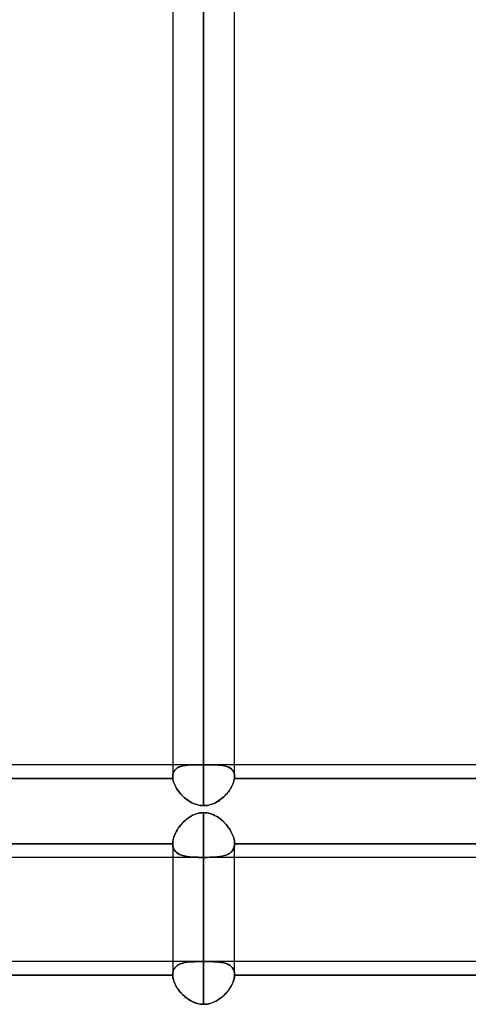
# Model space of a CAD drawing. Header units: millimetres. Extents: x -100 to 120, y -270 to 270.
# Tile 5 of 75: x 13 to 27, y -160 to -128. Entities that reach past the tile are written whole.
import ezdxf

# ---------------------------------------------------------------- set-up
doc = ezdxf.new("R2010")
doc.units = ezdxf.units.MM
doc.layers.add('MAIN-1', color=7, linetype='Continuous')
doc.layers.add('MAIN-2', color=7, linetype='Continuous')

msp = doc.modelspace()

# ---------------------------------------------------------------- linework, layer by layer
at = {"layer": 'MAIN-1'}
for p, q in [((17.481, 0), (17.481, -152.399)), ((19.496, -152.399), (19.496, 0)), ((18.489, -153.345), (18.489, 0)), ((17.481, -152.013), (9.496, -152.013)), ((27.481, -152.013), (19.496, -152.013)), ((17.485, -152.456), (9.493, -152.456)), ((17.481, -152.407), (17.481, -152.399)), ((17.482, -152.415), (17.481, -152.407)), ((17.482, -152.423), (17.482, -152.415)), ((17.482, -152.431), (17.482, -152.423)), ((17.483, -152.439), (17.482, -152.431)), ((17.484, -152.447), (17.483, -152.439)), ((17.485, -152.456), (17.484, -152.447)), ((17.491, -152.497), (17.485, -152.456)), ((17.5, -152.539), (17.491, -152.497)), ((17.513, -152.582), (17.5, -152.539)), ((17.529, -152.626), (17.513, -152.582)), ((17.547, -152.67), (17.529, -152.626)), ((17.569, -152.714), (17.547, -152.67)), ((19.43, -152.669), (19.409, -152.714)), ((19.449, -152.625), (19.43, -152.669)), ((19.465, -152.581), (19.449, -152.625)), ((19.477, -152.538), (19.465, -152.581)), ((19.487, -152.497), (19.477, -152.538)), ((19.493, -152.456), (19.487, -152.497)), ((19.494, -152.446), (19.493, -152.456)), ((27.485, -152.456), (19.493, -152.456)), ((19.495, -152.436), (19.494, -152.446)), ((19.496, -152.418), (19.495, -152.427)), ((19.495, -152.427), (19.495, -152.436)), ((19.496, -152.399), (19.496, -152.408)), ((19.496, -152.408), (19.496, -152.418)), ((17.593, -152.759), (17.569, -152.714)), ((17.62, -152.803), (17.593, -152.759)), ((17.649, -152.847), (17.62, -152.803)), ((17.68, -152.89), (17.649, -152.847)), ((17.714, -152.933), (17.68, -152.89)), ((17.75, -152.974), (17.714, -152.933)), ((17.788, -153.015), (17.75, -152.974)), ((17.828, -153.054), (17.788, -153.015)), ((19.19, -153.015), (19.15, -153.054)), ((19.228, -152.974), (19.19, -153.015)), ((19.264, -152.932), (19.228, -152.974)), ((19.298, -152.89), (19.264, -152.932)), ((19.329, -152.846), (19.298, -152.89)), ((19.358, -152.802), (19.329, -152.846)), ((19.385, -152.758), (19.358, -152.802)), ((19.409, -152.714), (19.385, -152.758)), ((17.87, -153.091), (17.828, -153.054)), ((17.914, -153.127), (17.87, -153.091)), ((17.959, -153.161), (17.914, -153.127)), ((18.006, -153.193), (17.959, -153.161)), ((18.055, -153.223), (18.006, -153.193)), ((18.105, -153.25), (18.055, -153.223)), ((18.157, -153.274), (18.105, -153.25)), ((18.21, -153.295), (18.157, -153.274)), ((18.264, -153.312), (18.21, -153.295)), ((18.319, -153.326), (18.264, -153.312)), ((18.375, -153.336), (18.319, -153.326)), ((18.432, -153.343), (18.375, -153.336)), ((18.489, -153.345), (18.432, -153.343)), ((18.545, -153.343), (18.489, -153.345)), ((18.602, -153.337), (18.545, -153.343)), ((18.657, -153.326), (18.602, -153.337)), ((18.713, -153.312), (18.657, -153.326)), ((18.767, -153.295), (18.713, -153.312)), ((18.821, -153.274), (18.767, -153.295)), ((18.872, -153.25), (18.821, -153.274)), ((18.923, -153.223), (18.872, -153.25)), ((18.971, -153.193), (18.923, -153.223)), ((19.019, -153.161), (18.971, -153.193)), ((19.064, -153.127), (19.019, -153.161)), ((19.108, -153.091), (19.064, -153.127)), ((19.15, -153.054), (19.108, -153.091)), ((28.489, -155.036), (2.267, -155.036)), ((17.481, -155.036), (17.481, -158.853)), ((18.489, -159.818), (18.489, -155.036)), ((19.496, -158.853), (19.496, -155.036)), ((17.481, -158.425), (9.496, -158.425)), ((27.481, -158.425), (19.496, -158.425)), ((17.481, -158.867), (9.496, -158.867)), ((17.481, -158.855), (17.481, -158.853)), ((17.481, -158.857), (17.481, -158.855)), ((17.481, -158.859), (17.481, -158.857)), ((17.481, -158.861), (17.481, -158.859)), ((17.481, -158.863), (17.481, -158.861)), ((17.481, -158.865), (17.481, -158.863)), ((17.481, -158.867), (17.481, -158.865)), ((17.484, -158.91), (17.481, -158.867)), ((17.491, -158.955), (17.484, -158.91)), ((17.501, -159), (17.491, -158.955)), ((17.514, -159.046), (17.501, -159)), ((17.531, -159.093), (17.514, -159.046)), ((17.551, -159.141), (17.531, -159.093)), ((19.443, -159.103), (19.425, -159.145)), ((19.458, -159.062), (19.443, -159.103)), ((19.471, -159.022), (19.458, -159.062)), ((19.481, -158.982), (19.471, -159.022)), ((19.489, -158.943), (19.481, -158.982)), ((19.494, -158.905), (19.489, -158.943)), ((19.496, -158.867), (19.494, -158.905)), ((19.496, -158.853), (19.496, -158.855)), ((19.496, -158.855), (19.496, -158.858)), ((19.496, -158.858), (19.496, -158.86)), ((19.496, -158.86), (19.496, -158.863)), ((19.496, -158.863), (19.496, -158.865)), ((19.496, -158.865), (19.496, -158.867)), ((27.481, -158.867), (19.496, -158.867)), ((17.573, -159.188), (17.551, -159.141)), ((17.599, -159.236), (17.573, -159.188)), ((17.628, -159.283), (17.599, -159.236)), ((17.659, -159.329), (17.628, -159.283)), ((17.692, -159.374), (17.659, -159.329)), ((17.728, -159.419), (17.692, -159.374)), ((17.767, -159.462), (17.728, -159.419)), ((19.242, -159.427), (19.209, -159.465)), ((19.274, -159.388), (19.242, -159.427)), ((19.305, -159.349), (19.274, -159.388)), ((19.333, -159.308), (19.305, -159.349)), ((19.359, -159.268), (19.333, -159.308)), ((19.383, -159.227), (19.359, -159.268)), ((19.405, -159.186), (19.383, -159.227)), ((19.425, -159.145), (19.405, -159.186)), ((17.807, -159.504), (17.767, -159.462)), ((17.85, -159.545), (17.807, -159.504)), ((17.894, -159.583), (17.85, -159.545)), ((17.941, -159.62), (17.894, -159.583)), ((17.989, -159.654), (17.941, -159.62)), ((18.039, -159.686), (17.989, -159.654)), ((18.091, -159.715), (18.039, -159.686)), ((18.144, -159.741), (18.091, -159.715)), ((18.199, -159.764), (18.144, -159.741)), ((18.791, -159.759), (18.742, -159.777)), ((18.838, -159.739), (18.791, -159.759)), ((18.885, -159.716), (18.838, -159.739)), ((18.93, -159.691), (18.885, -159.716)), ((18.974, -159.664), (18.93, -159.691)), ((19.017, -159.634), (18.974, -159.664)), ((19.058, -159.603), (19.017, -159.634)), ((19.098, -159.571), (19.058, -159.603)), ((19.137, -159.537), (19.098, -159.571)), ((19.173, -159.501), (19.137, -159.537)), ((19.209, -159.465), (19.173, -159.501)), ((18.255, -159.783), (18.199, -159.764)), ((18.312, -159.798), (18.255, -159.783)), ((18.371, -159.809), (18.312, -159.798)), ((18.43, -159.816), (18.371, -159.809)), ((18.489, -159.818), (18.43, -159.816)), ((18.54, -159.816), (18.489, -159.818)), ((18.591, -159.811), (18.54, -159.816)), ((18.642, -159.803), (18.591, -159.811)), ((18.692, -159.791), (18.642, -159.803)), ((18.742, -159.777), (18.692, -159.791))]:
    msp.add_line(p, q, dxfattribs=at)
at = {"layer": 'MAIN-2'}
for p, q in [((18.489, 0), (18.489, -152.013)), ((18.489, 0), (18.489, -153.345)), ((18.489, -152.013), (18.489, -55.81)), ((18.347, -152.013), (17.481, -152.013)), ((17.775, -152.056), (17.735, -152.068)), ((17.742, -152.065), (17.777, -152.055)), ((17.817, -152.045), (17.775, -152.056)), ((17.777, -152.055), (17.814, -152.046)), ((17.814, -152.046), (17.851, -152.038)), ((17.861, -152.037), (17.817, -152.045)), ((17.851, -152.038), (17.89, -152.032)), ((17.908, -152.03), (17.861, -152.037)), ((17.89, -152.032), (17.931, -152.027)), ((17.956, -152.025), (17.908, -152.03)), ((17.931, -152.027), (17.972, -152.023)), ((18.007, -152.02), (17.956, -152.025)), ((17.972, -152.023), (18.014, -152.02)), ((18.059, -152.018), (18.007, -152.02)), ((18.014, -152.02), (18.058, -152.018)), ((18.058, -152.018), (18.103, -152.016)), ((18.113, -152.015), (18.059, -152.018)), ((18.103, -152.016), (18.149, -152.015)), ((18.169, -152.014), (18.113, -152.015)), ((18.149, -152.015), (18.197, -152.014)), ((18.226, -152.013), (18.169, -152.014)), ((18.197, -152.014), (18.246, -152.013)), ((18.285, -152.013), (18.226, -152.013)), ((18.246, -152.013), (18.295, -152.013)), ((18.345, -152.013), (18.285, -152.013)), ((18.295, -152.013), (18.346, -152.013)), ((18.369, -152.013), (18.345, -152.013)), ((18.346, -152.013), (18.37, -152.013)), ((18.393, -152.013), (18.369, -152.013)), ((18.37, -152.013), (18.393, -152.013)), ((18.417, -152.013), (18.393, -152.013)), ((18.393, -152.013), (18.417, -152.013)), ((18.441, -152.013), (18.417, -152.013)), ((18.417, -152.013), (18.441, -152.013)), ((18.465, -152.013), (18.441, -152.013)), ((18.441, -152.013), (18.465, -152.013)), ((18.489, -152.013), (18.465, -152.013)), ((18.465, -152.013), (18.489, -152.013)), ((18.489, -152.013), (18.513, -152.013)), ((18.513, -152.013), (18.489, -152.013)), ((18.513, -152.013), (18.537, -152.013)), ((18.537, -152.013), (18.513, -152.013)), ((18.537, -152.013), (18.561, -152.013)), ((18.561, -152.013), (18.537, -152.013)), ((18.561, -152.013), (18.585, -152.013)), ((18.584, -152.013), (18.561, -152.013)), ((18.608, -152.013), (18.584, -152.013)), ((18.585, -152.013), (18.609, -152.013)), ((18.632, -152.013), (18.608, -152.013)), ((18.609, -152.013), (18.632, -152.013)), ((19.496, -152.013), (18.63, -152.013)), ((18.632, -152.013), (18.679, -152.013)), ((18.686, -152.013), (18.632, -152.013)), ((18.679, -152.013), (18.726, -152.013)), ((18.74, -152.013), (18.686, -152.013)), ((18.726, -152.013), (18.771, -152.014)), ((18.793, -152.014), (18.74, -152.013)), ((18.771, -152.014), (18.815, -152.014)), ((18.844, -152.015), (18.793, -152.014)), ((18.815, -152.014), (18.859, -152.015)), ((18.894, -152.016), (18.844, -152.015)), ((18.859, -152.015), (18.901, -152.017)), ((18.942, -152.019), (18.894, -152.016)), ((18.901, -152.017), (18.942, -152.019)), ((18.942, -152.019), (18.983, -152.021)), ((18.989, -152.022), (18.942, -152.019)), ((18.983, -152.021), (19.023, -152.025)), ((19.034, -152.026), (18.989, -152.022)), ((19.023, -152.025), (19.061, -152.029)), ((19.077, -152.031), (19.034, -152.026)), ((19.061, -152.029), (19.099, -152.034)), ((19.119, -152.037), (19.077, -152.031)), ((19.099, -152.034), (19.135, -152.04)), ((19.16, -152.045), (19.119, -152.037)), ((19.135, -152.04), (19.171, -152.047)), ((19.199, -152.054), (19.16, -152.045)), ((19.171, -152.047), (19.205, -152.056)), ((19.236, -152.065), (19.199, -152.054)), ((19.205, -152.056), (19.237, -152.066)), ((17.483, -152.358), (17.481, -152.399)), ((17.481, -152.399), (17.483, -152.363)), ((17.489, -152.319), (17.483, -152.358)), ((17.483, -152.363), (17.487, -152.329)), ((17.487, -152.329), (17.494, -152.297)), ((17.499, -152.283), (17.489, -152.319)), ((17.494, -152.297), (17.505, -152.266)), ((17.512, -152.249), (17.499, -152.283)), ((17.505, -152.266), (17.518, -152.238)), ((17.529, -152.217), (17.512, -152.249)), ((17.518, -152.238), (17.533, -152.211)), ((17.55, -152.188), (17.529, -152.217)), ((17.533, -152.211), (17.551, -152.186)), ((17.573, -152.162), (17.55, -152.188)), ((17.551, -152.186), (17.572, -152.163)), ((17.572, -152.163), (17.595, -152.142)), ((17.6, -152.138), (17.573, -152.162)), ((17.595, -152.142), (17.621, -152.123)), ((17.63, -152.117), (17.6, -152.138)), ((17.621, -152.123), (17.648, -152.106)), ((17.662, -152.098), (17.63, -152.117)), ((17.648, -152.106), (17.678, -152.091)), ((17.697, -152.082), (17.662, -152.098)), ((17.678, -152.091), (17.709, -152.077)), ((17.735, -152.068), (17.697, -152.082)), ((17.709, -152.077), (17.742, -152.065)), ((19.272, -152.078), (19.236, -152.065)), ((19.237, -152.066), (19.268, -152.077)), ((19.268, -152.077), (19.298, -152.09)), ((19.305, -152.093), (19.272, -152.078)), ((19.298, -152.09), (19.325, -152.104)), ((19.337, -152.11), (19.305, -152.093)), ((19.325, -152.104), (19.351, -152.119)), ((19.365, -152.129), (19.337, -152.11)), ((19.351, -152.119), (19.375, -152.136)), ((19.392, -152.15), (19.365, -152.129)), ((19.375, -152.136), (19.397, -152.155)), ((19.415, -152.174), (19.392, -152.15)), ((19.397, -152.155), (19.417, -152.176)), ((19.436, -152.199), (19.415, -152.174)), ((19.417, -152.176), (19.435, -152.198)), ((19.435, -152.198), (19.451, -152.222)), ((19.454, -152.227), (19.436, -152.199)), ((19.451, -152.222), (19.465, -152.247)), ((19.469, -152.257), (19.454, -152.227)), ((19.465, -152.247), (19.476, -152.275)), ((19.481, -152.29), (19.469, -152.257)), ((19.476, -152.275), (19.485, -152.303)), ((19.489, -152.324), (19.481, -152.29)), ((19.485, -152.303), (19.491, -152.334)), ((19.495, -152.36), (19.489, -152.324)), ((19.491, -152.334), (19.495, -152.366)), ((19.496, -152.398), (19.495, -152.36)), ((19.495, -152.366), (19.496, -152.399)), ((9.493, -152.456), (17.485, -152.456)), ((17.481, -152.399), (17.481, -152.407)), ((17.481, -152.407), (17.482, -152.415)), ((17.482, -152.415), (17.482, -152.423)), ((17.482, -152.423), (17.482, -152.431)), ((17.482, -152.431), (17.483, -152.439)), ((17.483, -152.439), (17.484, -152.447)), ((17.484, -152.447), (17.485, -152.456)), ((17.485, -152.456), (17.491, -152.496)), ((17.491, -152.496), (17.5, -152.538)), ((17.5, -152.538), (17.513, -152.581)), ((17.513, -152.581), (17.528, -152.624)), ((17.528, -152.624), (17.547, -152.669)), ((17.547, -152.669), (17.568, -152.713)), ((19.408, -152.715), (19.43, -152.67)), ((19.43, -152.67), (19.449, -152.626)), ((19.449, -152.626), (19.464, -152.582)), ((19.464, -152.582), (19.477, -152.539)), ((19.477, -152.539), (19.487, -152.497)), ((19.487, -152.497), (19.493, -152.456)), ((19.493, -152.456), (19.494, -152.446)), ((19.493, -152.456), (27.485, -152.456)), ((19.494, -152.446), (19.495, -152.436)), ((19.495, -152.427), (19.496, -152.417)), ((19.495, -152.436), (19.495, -152.427)), ((19.496, -152.408), (19.496, -152.398)), ((19.496, -152.417), (19.496, -152.408)), ((17.568, -152.713), (17.592, -152.757)), ((17.592, -152.757), (17.618, -152.801)), ((17.618, -152.801), (17.648, -152.845)), ((17.648, -152.845), (17.679, -152.888)), ((17.679, -152.888), (17.713, -152.931)), ((17.713, -152.931), (17.749, -152.973)), ((17.749, -152.973), (17.786, -153.013)), ((17.786, -153.013), (17.826, -153.052)), ((19.148, -153.055), (19.188, -153.016)), ((19.188, -153.016), (19.227, -152.975)), ((19.227, -152.975), (19.263, -152.934)), ((19.263, -152.934), (19.296, -152.891)), ((19.296, -152.891), (19.328, -152.848)), ((19.328, -152.848), (19.357, -152.804)), ((19.357, -152.804), (19.384, -152.76)), ((19.384, -152.76), (19.408, -152.715)), ((17.826, -153.052), (17.868, -153.09)), ((17.868, -153.09), (17.912, -153.126)), ((17.912, -153.126), (17.957, -153.16)), ((17.957, -153.16), (18.004, -153.192)), ((18.004, -153.192), (18.053, -153.222)), ((18.053, -153.222), (18.104, -153.249)), ((18.104, -153.249), (18.155, -153.273)), ((18.155, -153.273), (18.209, -153.294)), ((18.209, -153.294), (18.263, -153.312)), ((18.263, -153.312), (18.319, -153.326)), ((18.319, -153.326), (18.375, -153.336)), ((18.375, -153.336), (18.432, -153.343)), ((18.432, -153.343), (18.489, -153.345)), ((18.489, -153.345), (18.545, -153.343)), ((18.545, -153.343), (18.601, -153.337)), ((18.601, -153.337), (18.657, -153.326)), ((18.657, -153.326), (18.713, -153.313)), ((18.713, -153.313), (18.767, -153.295)), ((18.767, -153.295), (18.819, -153.274)), ((18.819, -153.274), (18.871, -153.25)), ((18.871, -153.25), (18.921, -153.224)), ((18.921, -153.224), (18.97, -153.194)), ((18.97, -153.194), (19.017, -153.162)), ((19.017, -153.162), (19.063, -153.128)), ((19.063, -153.128), (19.106, -153.093)), ((19.106, -153.093), (19.148, -153.055)), ((18.14, -153.657), (18.086, -153.685)), ((18.096, -153.679), (18.142, -153.656)), ((18.195, -153.632), (18.14, -153.657)), ((18.142, -153.656), (18.189, -153.634)), ((18.189, -153.634), (18.237, -153.616)), ((18.252, -153.611), (18.195, -153.632)), ((18.237, -153.616), (18.287, -153.601)), ((18.309, -153.595), (18.252, -153.611)), ((18.287, -153.601), (18.337, -153.588)), ((18.368, -153.582), (18.309, -153.595)), ((18.337, -153.588), (18.387, -153.579)), ((18.429, -153.575), (18.368, -153.582)), ((18.387, -153.579), (18.438, -153.574)), ((18.489, -153.572), (18.429, -153.575)), ((18.438, -153.574), (18.489, -153.572)), ((18.489, -153.572), (18.541, -153.574)), ((18.489, -158.426), (18.489, -153.572)), ((18.489, -153.572), (18.489, -158.426)), ((18.542, -153.574), (18.489, -153.572)), ((18.541, -153.574), (18.594, -153.58)), ((18.595, -153.58), (18.542, -153.574)), ((18.594, -153.58), (18.647, -153.59)), ((18.647, -153.59), (18.595, -153.58)), ((18.647, -153.59), (18.698, -153.603)), ((18.699, -153.603), (18.647, -153.59)), ((18.698, -153.603), (18.748, -153.619)), ((18.75, -153.619), (18.699, -153.603)), ((18.748, -153.619), (18.798, -153.638)), ((18.8, -153.639), (18.75, -153.619)), ((18.798, -153.638), (18.846, -153.661)), ((18.848, -153.662), (18.8, -153.639)), ((18.846, -153.661), (18.893, -153.686)), ((18.896, -153.687), (18.848, -153.662)), ((17.706, -154.022), (17.739, -153.98)), ((17.762, -153.954), (17.723, -154)), ((17.739, -153.98), (17.774, -153.94)), ((17.802, -153.91), (17.762, -153.954)), ((17.774, -153.94), (17.81, -153.902)), ((17.844, -153.867), (17.802, -153.91)), ((17.81, -153.902), (17.847, -153.865)), ((17.889, -153.826), (17.844, -153.867)), ((17.847, -153.865), (17.886, -153.829)), ((17.886, -153.829), (17.925, -153.795)), ((17.936, -153.787), (17.889, -153.826)), ((17.925, -153.795), (17.966, -153.763)), ((17.984, -153.75), (17.936, -153.787)), ((17.966, -153.763), (18.008, -153.733)), ((18.034, -153.716), (17.984, -153.75)), ((18.008, -153.733), (18.052, -153.705)), ((18.086, -153.685), (18.034, -153.716)), ((18.052, -153.705), (18.096, -153.679)), ((18.893, -153.686), (18.938, -153.713)), ((18.942, -153.715), (18.896, -153.687)), ((18.938, -153.713), (18.983, -153.743)), ((18.986, -153.745), (18.942, -153.715)), ((18.983, -153.743), (19.027, -153.775)), ((19.029, -153.777), (18.986, -153.745)), ((19.027, -153.775), (19.069, -153.809)), ((19.071, -153.811), (19.029, -153.777)), ((19.069, -153.809), (19.11, -153.845)), ((19.111, -153.846), (19.071, -153.811)), ((19.11, -153.845), (19.15, -153.883)), ((19.15, -153.884), (19.111, -153.846)), ((19.15, -153.883), (19.188, -153.923)), ((19.188, -153.923), (19.15, -153.884)), ((19.188, -153.923), (19.224, -153.964)), ((19.224, -153.963), (19.188, -153.923)), ((19.258, -154.005), (19.224, -153.963)), ((19.224, -153.964), (19.259, -154.006)), ((17.546, -154.292), (17.527, -154.342)), ((17.533, -154.326), (17.551, -154.282)), ((17.569, -154.242), (17.546, -154.292)), ((17.551, -154.282), (17.571, -154.238)), ((17.594, -154.193), (17.569, -154.242)), ((17.571, -154.238), (17.594, -154.194)), ((17.623, -154.144), (17.594, -154.193)), ((17.594, -154.194), (17.619, -154.15)), ((17.619, -154.15), (17.646, -154.107)), ((17.654, -154.095), (17.623, -154.144)), ((17.646, -154.107), (17.675, -154.064)), ((17.687, -154.047), (17.654, -154.095)), ((17.675, -154.064), (17.706, -154.022)), ((17.723, -154), (17.687, -154.047)), ((19.291, -154.048), (19.258, -154.005)), ((19.259, -154.006), (19.292, -154.049)), ((19.322, -154.092), (19.291, -154.048)), ((19.292, -154.049), (19.323, -154.093)), ((19.351, -154.137), (19.322, -154.092)), ((19.323, -154.093), (19.351, -154.138)), ((19.377, -154.182), (19.351, -154.137)), ((19.351, -154.138), (19.377, -154.183)), ((19.401, -154.228), (19.377, -154.182)), ((19.377, -154.183), (19.401, -154.228)), ((19.401, -154.228), (19.423, -154.273)), ((19.423, -154.273), (19.401, -154.228)), ((19.423, -154.273), (19.442, -154.319)), ((19.442, -154.319), (19.423, -154.273)), ((17.481, -154.593), (9.496, -154.593)), ((9.496, -154.593), (17.481, -154.593)), ((17.483, -154.533), (17.481, -154.578)), ((17.481, -154.578), (17.483, -154.539)), ((17.481, -154.58), (17.481, -154.578)), ((17.481, -154.578), (17.481, -154.58)), ((17.481, -154.578), (17.481, -155.036)), ((17.481, -154.583), (17.481, -154.58)), ((17.481, -154.58), (17.481, -154.583)), ((17.481, -154.585), (17.481, -154.583)), ((17.481, -154.583), (17.481, -154.585)), ((17.481, -154.587), (17.481, -154.585)), ((17.481, -154.585), (17.481, -154.587)), ((17.481, -154.589), (17.481, -154.587)), ((17.481, -154.587), (17.481, -154.589)), ((17.481, -154.591), (17.481, -154.589)), ((17.481, -154.589), (17.481, -154.591)), ((17.481, -154.593), (17.481, -154.591)), ((17.481, -154.591), (17.481, -154.593)), ((17.481, -154.593), (17.484, -154.629)), ((17.484, -154.634), (17.481, -154.593)), ((17.489, -154.487), (17.483, -154.533)), ((17.483, -154.539), (17.487, -154.498)), ((17.484, -154.629), (17.489, -154.663)), ((17.487, -154.498), (17.494, -154.456)), ((17.498, -154.44), (17.489, -154.487)), ((17.494, -154.456), (17.504, -154.414)), ((17.511, -154.391), (17.498, -154.44)), ((17.504, -154.414), (17.517, -154.37)), ((17.527, -154.342), (17.511, -154.391)), ((17.517, -154.37), (17.533, -154.326)), ((19.442, -154.319), (19.458, -154.364)), ((19.458, -154.364), (19.442, -154.319)), ((19.458, -154.364), (19.472, -154.408)), ((19.472, -154.409), (19.458, -154.364)), ((19.472, -154.408), (19.482, -154.452)), ((19.482, -154.452), (19.472, -154.409)), ((19.482, -154.452), (19.49, -154.495)), ((19.49, -154.495), (19.482, -154.452)), ((19.494, -154.629), (19.489, -154.663)), ((19.49, -154.495), (19.495, -154.537)), ((19.495, -154.537), (19.49, -154.495)), ((19.493, -154.635), (19.496, -154.593)), ((19.496, -154.593), (19.494, -154.629)), ((19.495, -154.537), (19.496, -154.578)), ((19.496, -154.578), (19.495, -154.537)), ((19.496, -154.578), (19.496, -154.581)), ((19.496, -154.581), (19.496, -154.578)), ((19.496, -155.036), (19.496, -154.578)), ((19.496, -154.581), (19.496, -154.583)), ((19.496, -154.583), (19.496, -154.581)), ((19.496, -154.583), (19.496, -154.586)), ((19.496, -154.586), (19.496, -154.583)), ((19.496, -154.586), (19.496, -154.588)), ((19.496, -154.588), (19.496, -154.586)), ((19.496, -154.588), (19.496, -154.591)), ((19.496, -154.591), (19.496, -154.588)), ((19.496, -154.591), (19.496, -154.593)), ((19.496, -154.593), (19.496, -154.591)), ((27.481, -154.593), (19.496, -154.593)), ((19.496, -154.593), (27.481, -154.593)), ((17.491, -154.674), (17.484, -154.634)), ((17.489, -154.663), (17.496, -154.696)), ((17.501, -154.711), (17.491, -154.674)), ((17.496, -154.696), (17.507, -154.727)), ((17.514, -154.746), (17.501, -154.711)), ((17.507, -154.727), (17.519, -154.757)), ((17.531, -154.779), (17.514, -154.746)), ((17.519, -154.757), (17.534, -154.785)), ((17.551, -154.809), (17.531, -154.779)), ((17.534, -154.785), (17.552, -154.811)), ((17.573, -154.838), (17.551, -154.809)), ((17.552, -154.811), (17.572, -154.836)), ((17.572, -154.836), (17.594, -154.858)), ((17.599, -154.863), (17.573, -154.838)), ((17.594, -154.858), (17.618, -154.879)), ((17.628, -154.887), (17.599, -154.863)), ((17.618, -154.879), (17.644, -154.899)), ((17.659, -154.908), (17.628, -154.887)), ((17.644, -154.899), (17.672, -154.916)), ((17.692, -154.927), (17.659, -154.908)), ((17.672, -154.916), (17.702, -154.932)), ((17.728, -154.944), (17.692, -154.927)), ((17.702, -154.932), (17.734, -154.947)), ((17.767, -154.959), (17.728, -154.944)), ((17.734, -154.947), (17.767, -154.96)), ((19.242, -154.947), (19.209, -154.96)), ((19.21, -154.96), (19.248, -154.945)), ((19.274, -154.933), (19.242, -154.947)), ((19.248, -154.945), (19.284, -154.928)), ((19.305, -154.917), (19.274, -154.933)), ((19.284, -154.928), (19.318, -154.909)), ((19.333, -154.899), (19.305, -154.917)), ((19.318, -154.909), (19.349, -154.887)), ((19.359, -154.88), (19.333, -154.899)), ((19.349, -154.887), (19.378, -154.864)), ((19.383, -154.859), (19.359, -154.88)), ((19.378, -154.864), (19.404, -154.838)), ((19.405, -154.836), (19.383, -154.859)), ((19.404, -154.838), (19.427, -154.81)), ((19.425, -154.812), (19.405, -154.836)), ((19.443, -154.785), (19.425, -154.812)), ((19.427, -154.81), (19.447, -154.779)), ((19.458, -154.757), (19.443, -154.785)), ((19.447, -154.779), (19.463, -154.746)), ((19.471, -154.728), (19.458, -154.757)), ((19.463, -154.746), (19.477, -154.711)), ((19.481, -154.696), (19.471, -154.728)), ((19.477, -154.711), (19.486, -154.674)), ((19.489, -154.663), (19.481, -154.696)), ((19.486, -154.674), (19.493, -154.635)), ((17.807, -154.973), (17.767, -154.959)), ((17.767, -154.96), (17.803, -154.971)), ((17.803, -154.971), (17.839, -154.981)), ((17.85, -154.984), (17.807, -154.973)), ((17.839, -154.981), (17.878, -154.99)), ((17.894, -154.994), (17.85, -154.984)), ((17.878, -154.99), (17.918, -154.998)), ((17.941, -155.002), (17.894, -154.994)), ((17.918, -154.998), (17.959, -155.005)), ((17.989, -155.009), (17.941, -155.002)), ((17.959, -155.005), (18.002, -155.011)), ((18.039, -155.015), (17.989, -155.009)), ((18.002, -155.011), (18.046, -155.015)), ((18.091, -155.019), (18.039, -155.015)), ((18.046, -155.015), (18.091, -155.019)), ((18.091, -155.019), (18.137, -155.023)), ((18.144, -155.023), (18.091, -155.019)), ((18.137, -155.023), (18.185, -155.025)), ((18.199, -155.026), (18.144, -155.023)), ((18.185, -155.025), (18.234, -155.027)), ((18.255, -155.028), (18.199, -155.026)), ((18.234, -155.027), (18.284, -155.029)), ((18.312, -155.029), (18.255, -155.028)), ((18.284, -155.029), (18.335, -155.03)), ((18.371, -155.03), (18.312, -155.029)), ((18.335, -155.03), (18.386, -155.03)), ((18.43, -155.031), (18.371, -155.03)), ((18.386, -155.03), (18.437, -155.031)), ((18.489, -155.031), (18.43, -155.031)), ((18.437, -155.031), (18.489, -155.031)), ((18.489, -155.031), (18.489, -159.818)), ((18.54, -155.031), (18.489, -155.031)), ((18.489, -155.031), (18.547, -155.031)), ((18.591, -155.03), (18.54, -155.031)), ((18.547, -155.031), (18.606, -155.03)), ((18.642, -155.03), (18.591, -155.03)), ((18.606, -155.03), (18.664, -155.029)), ((18.692, -155.029), (18.642, -155.03)), ((18.664, -155.029), (18.721, -155.028)), ((18.742, -155.027), (18.692, -155.029)), ((18.721, -155.028), (18.777, -155.026)), ((18.791, -155.025), (18.742, -155.027)), ((18.777, -155.026), (18.832, -155.023)), ((18.838, -155.023), (18.791, -155.025)), ((18.832, -155.023), (18.885, -155.02)), ((18.885, -155.02), (18.838, -155.023)), ((18.885, -155.02), (18.937, -155.015)), ((18.93, -155.016), (18.885, -155.02)), ((18.974, -155.011), (18.93, -155.016)), ((18.937, -155.015), (18.987, -155.009)), ((19.017, -155.005), (18.974, -155.011)), ((18.987, -155.009), (19.035, -155.002)), ((19.058, -154.999), (19.017, -155.005)), ((19.035, -155.002), (19.082, -154.994)), ((19.098, -154.991), (19.058, -154.999)), ((19.082, -154.994), (19.127, -154.984)), ((19.137, -154.982), (19.098, -154.991)), ((19.127, -154.984), (19.169, -154.973)), ((19.173, -154.972), (19.137, -154.982)), ((19.169, -154.973), (19.21, -154.96)), ((19.209, -154.96), (19.173, -154.972)), ((19.496, -158.425), (17.481, -158.425)), ((17.802, -158.475), (17.762, -158.487)), ((17.774, -158.483), (17.81, -158.473)), ((17.844, -158.464), (17.802, -158.475)), ((17.81, -158.473), (17.847, -158.464)), ((17.889, -158.455), (17.844, -158.464)), ((17.847, -158.464), (17.886, -158.456)), ((17.886, -158.456), (17.925, -158.449)), ((17.936, -158.448), (17.889, -158.455)), ((17.925, -158.449), (17.966, -158.444)), ((17.984, -158.442), (17.936, -158.448)), ((17.966, -158.444), (18.008, -158.439)), ((18.034, -158.437), (17.984, -158.442)), ((18.008, -158.439), (18.052, -158.436)), ((18.086, -158.433), (18.034, -158.437)), ((18.052, -158.436), (18.096, -158.433)), ((18.14, -158.431), (18.086, -158.433)), ((18.096, -158.433), (18.142, -158.431)), ((18.195, -158.429), (18.14, -158.431)), ((18.142, -158.431), (18.189, -158.429)), ((18.189, -158.429), (18.237, -158.428)), ((18.252, -158.427), (18.195, -158.429)), ((18.237, -158.428), (18.287, -158.427)), ((18.309, -158.426), (18.252, -158.427)), ((18.287, -158.427), (18.337, -158.426)), ((18.368, -158.426), (18.309, -158.426)), ((18.337, -158.426), (18.387, -158.426)), ((18.429, -158.426), (18.368, -158.426)), ((18.387, -158.426), (18.438, -158.426)), ((18.489, -158.426), (18.429, -158.426)), ((18.438, -158.426), (18.489, -158.426)), ((18.542, -158.426), (18.489, -158.426)), ((18.489, -158.426), (18.541, -158.426)), ((18.541, -158.426), (18.594, -158.426)), ((18.595, -158.426), (18.542, -158.426)), ((18.594, -158.426), (18.647, -158.426)), ((18.647, -158.426), (18.595, -158.426)), ((18.699, -158.427), (18.647, -158.426)), ((18.647, -158.426), (18.698, -158.427)), ((18.698, -158.427), (18.748, -158.428)), ((18.75, -158.428), (18.699, -158.427)), ((18.748, -158.428), (18.798, -158.429)), ((18.8, -158.429), (18.75, -158.428)), ((18.798, -158.429), (18.846, -158.431)), ((18.848, -158.431), (18.8, -158.429)), ((18.846, -158.431), (18.893, -158.433)), ((18.896, -158.434), (18.848, -158.431)), ((18.893, -158.433), (18.938, -158.437)), ((18.942, -158.437), (18.896, -158.434)), ((18.938, -158.437), (18.983, -158.441)), ((18.986, -158.441), (18.942, -158.437)), ((18.983, -158.441), (19.027, -158.446)), ((19.029, -158.446), (18.986, -158.441)), ((19.027, -158.446), (19.069, -158.452)), ((19.071, -158.452), (19.029, -158.446)), ((19.069, -158.452), (19.11, -158.459)), ((19.111, -158.46), (19.071, -158.452)), ((19.11, -158.459), (19.15, -158.468)), ((19.15, -158.468), (19.111, -158.46)), ((19.188, -158.478), (19.15, -158.468)), ((19.15, -158.468), (19.188, -158.478)), ((19.224, -158.49), (19.188, -158.478)), ((19.188, -158.478), (19.224, -158.49)), ((17.489, -158.771), (17.483, -158.811)), ((17.483, -158.816), (17.487, -158.78)), ((17.487, -158.78), (17.494, -158.746)), ((17.498, -158.733), (17.489, -158.771)), ((17.494, -158.746), (17.504, -158.714)), ((17.511, -158.698), (17.498, -158.733)), ((17.504, -158.714), (17.517, -158.684)), ((17.527, -158.665), (17.511, -158.698)), ((17.517, -158.684), (17.533, -158.655)), ((17.546, -158.634), (17.527, -158.665)), ((17.533, -158.655), (17.551, -158.629)), ((17.569, -158.606), (17.546, -158.634)), ((17.551, -158.629), (17.571, -158.604)), ((17.594, -158.581), (17.569, -158.606)), ((17.571, -158.604), (17.594, -158.581)), ((17.623, -158.557), (17.594, -158.581)), ((17.594, -158.581), (17.619, -158.56)), ((17.619, -158.56), (17.646, -158.542)), ((17.654, -158.537), (17.623, -158.557)), ((17.646, -158.542), (17.675, -158.524)), ((17.687, -158.518), (17.654, -158.537)), ((17.675, -158.524), (17.706, -158.509)), ((17.723, -158.502), (17.687, -158.518)), ((17.706, -158.509), (17.739, -158.495)), ((17.762, -158.487), (17.723, -158.502)), ((17.739, -158.495), (17.774, -158.483)), ((19.258, -158.503), (19.224, -158.49)), ((19.224, -158.49), (19.259, -158.504)), ((19.291, -158.519), (19.258, -158.503)), ((19.259, -158.504), (19.292, -158.519)), ((19.322, -158.536), (19.291, -158.519)), ((19.292, -158.519), (19.323, -158.536)), ((19.351, -158.555), (19.322, -158.536)), ((19.323, -158.536), (19.351, -158.555)), ((19.377, -158.576), (19.351, -158.555)), ((19.351, -158.555), (19.377, -158.576)), ((19.401, -158.598), (19.377, -158.576)), ((19.377, -158.576), (19.401, -158.599)), ((19.423, -158.623), (19.401, -158.598)), ((19.401, -158.599), (19.423, -158.624)), ((19.442, -158.65), (19.423, -158.623)), ((19.423, -158.624), (19.442, -158.651)), ((19.458, -158.679), (19.442, -158.65)), ((19.442, -158.651), (19.458, -158.679)), ((19.472, -158.71), (19.458, -158.679)), ((19.458, -158.679), (19.472, -158.71)), ((19.482, -158.743), (19.472, -158.71)), ((19.472, -158.71), (19.482, -158.743)), ((19.49, -158.778), (19.482, -158.743)), ((19.482, -158.743), (19.49, -158.778)), ((19.495, -158.815), (19.49, -158.778)), ((19.49, -158.778), (19.495, -158.814)), ((9.496, -158.867), (17.481, -158.867)), ((17.483, -158.811), (17.481, -158.853)), ((17.481, -158.853), (17.483, -158.816)), ((17.481, -158.853), (17.481, -158.855)), ((17.481, -158.855), (17.481, -158.857)), ((17.481, -158.857), (17.481, -158.859)), ((17.481, -158.859), (17.481, -158.861)), ((17.481, -158.861), (17.481, -158.863)), ((17.481, -158.863), (17.481, -158.865)), ((17.481, -158.865), (17.481, -158.867)), ((17.481, -158.867), (17.484, -158.905)), ((17.484, -158.905), (17.489, -158.943)), ((17.489, -158.943), (17.496, -158.981)), ((17.496, -158.981), (17.507, -159.021)), ((17.507, -159.021), (17.519, -159.061)), ((17.519, -159.061), (17.534, -159.102)), ((17.534, -159.102), (17.552, -159.143)), ((19.427, -159.141), (19.447, -159.094)), ((19.447, -159.094), (19.463, -159.047)), ((19.463, -159.047), (19.477, -159.001)), ((19.477, -159.001), (19.486, -158.955)), ((19.486, -158.955), (19.493, -158.911)), ((19.493, -158.911), (19.496, -158.867)), ((19.495, -158.814), (19.496, -158.853)), ((19.496, -158.853), (19.495, -158.815)), ((19.496, -158.855), (19.496, -158.853)), ((19.496, -158.858), (19.496, -158.855)), ((19.496, -158.86), (19.496, -158.858)), ((19.496, -158.863), (19.496, -158.86)), ((19.496, -158.865), (19.496, -158.863)), ((19.496, -158.867), (19.496, -158.865)), ((19.496, -158.867), (27.481, -158.867)), ((17.552, -159.143), (17.572, -159.185)), ((17.572, -159.185), (17.594, -159.226)), ((17.594, -159.226), (17.618, -159.267)), ((17.618, -159.267), (17.644, -159.307)), ((17.644, -159.307), (17.672, -159.347)), ((17.672, -159.347), (17.702, -159.387)), ((17.702, -159.387), (17.734, -159.425)), ((17.734, -159.425), (17.767, -159.463)), ((19.21, -159.463), (19.248, -159.42)), ((19.248, -159.42), (19.284, -159.375)), ((19.284, -159.375), (19.318, -159.33)), ((19.318, -159.33), (19.349, -159.283)), ((19.349, -159.283), (19.378, -159.236)), ((19.378, -159.236), (19.404, -159.189)), ((19.404, -159.189), (19.427, -159.141)), ((17.767, -159.463), (17.803, -159.5)), ((17.803, -159.5), (17.839, -159.535)), ((17.839, -159.535), (17.878, -159.57)), ((17.878, -159.57), (17.918, -159.602)), ((17.918, -159.602), (17.959, -159.633)), ((17.959, -159.633), (18.002, -159.663)), ((18.002, -159.663), (18.046, -159.69)), ((18.046, -159.69), (18.091, -159.715)), ((18.091, -159.715), (18.137, -159.738)), ((18.137, -159.738), (18.185, -159.758)), ((18.185, -159.758), (18.234, -159.776)), ((18.777, -159.764), (18.832, -159.742)), ((18.832, -159.742), (18.885, -159.716)), ((18.885, -159.716), (18.937, -159.687)), ((18.937, -159.687), (18.987, -159.655)), ((18.987, -159.655), (19.035, -159.621)), ((19.035, -159.621), (19.082, -159.585)), ((19.082, -159.585), (19.127, -159.546)), ((19.127, -159.546), (19.169, -159.505)), ((19.169, -159.505), (19.21, -159.463)), ((18.234, -159.776), (18.284, -159.791)), ((18.284, -159.791), (18.335, -159.803)), ((18.335, -159.803), (18.386, -159.811)), ((18.386, -159.811), (18.437, -159.816)), ((18.437, -159.816), (18.489, -159.818)), ((18.489, -159.818), (18.547, -159.816)), ((18.547, -159.816), (18.606, -159.809)), ((18.606, -159.809), (18.664, -159.798)), ((18.664, -159.798), (18.721, -159.783)), ((18.721, -159.783), (18.777, -159.764))]:
    msp.add_line(p, q, dxfattribs=at)

doc.saveas('drawing.dxf')
